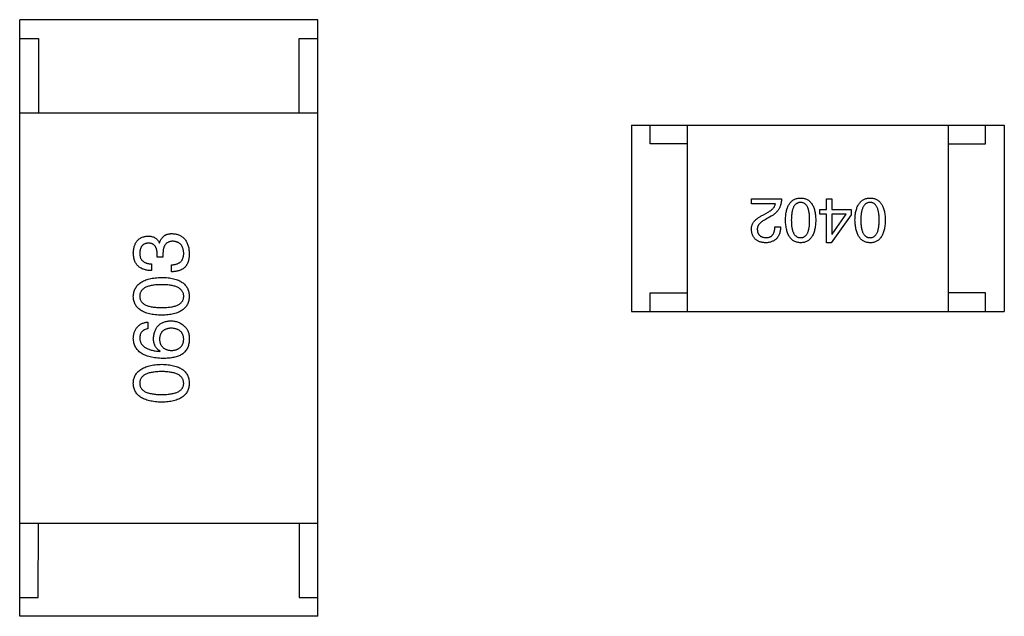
# Model space of a CAD drawing. Header units: millimetres. Extents: x 453.6 to 545.9, y 214.7 to 294.3.
# Tile 50 of 58: x 500.4 to 503.1, y 272.5 to 274.1. Entities that reach past the tile are written whole.
import ezdxf

# ---------------------------------------------------------------- set-up
doc = ezdxf.new("R2010")
doc.units = ezdxf.units.MM
doc.header["$LTSCALE"] = 30.734
doc.layers.get('0').update_dxf_attribs({"linetype": 'CONTINUOUS'})

msp = doc.modelspace()

# ---------------------------------------------------------------- linework, layer by layer
at = {"linetype": 'Continuous'}
for p, q in [((500.4442, 272.461), (500.4445, 274.061)), ((501.2445, 274.0609), (500.4445, 274.061)), ((501.2442, 272.4609), (501.2445, 274.0609)), ((500.4445, 274.011), (500.4945, 274.011)), ((500.4945, 274.011), (500.4945, 273.811)), ((501.1945, 273.8109), (501.1945, 274.0109)), ((501.1945, 274.0109), (501.2445, 274.0109)), ((500.4445, 273.811), (501.2445, 273.8109)), ((502.0865, 273.7785), (502.0865, 273.2785)), ((502.0865, 273.7785), (503.0865, 273.7783)), ((502.1365, 273.7284), (502.1365, 273.7784)), ((502.2365, 273.2784), (502.2365, 273.7784)), ((502.9365, 273.2783), (502.9365, 273.7783)), ((503.0365, 273.7283), (503.0365, 273.7783)), ((503.0865, 273.7783), (503.0865, 273.2783)), ((502.2365, 273.7284), (502.1365, 273.7284)), ((502.9365, 273.7283), (503.0365, 273.7283)), ((502.408, 273.567), (502.408, 273.5808)), ((502.408, 273.5808), (502.4887, 273.5807)), ((502.4723, 273.567), (502.408, 273.567)), ((502.6096, 273.5519), (502.6096, 273.5807)), ((502.6096, 273.5807), (502.624, 273.5807)), ((502.624, 273.5807), (502.624, 273.5519)), ((502.4401, 273.5375), (502.4526, 273.5447)), ((502.4611, 273.5342), (502.4454, 273.525)), ((502.5919, 273.5394), (502.5919, 273.5519)), ((502.5919, 273.5519), (502.6096, 273.5519)), ((502.6096, 273.5394), (502.5919, 273.5394)), ((502.6096, 273.4627), (502.6096, 273.5394)), ((502.6758, 273.5374), (502.622, 273.4627)), ((502.624, 273.5519), (502.6758, 273.5519)), ((502.624, 273.5394), (502.624, 273.4856)), ((502.6621, 273.5394), (502.624, 273.5394)), ((502.6247, 273.4856), (502.6621, 273.5394)), ((502.6758, 273.5519), (502.6758, 273.5374)), ((502.4709, 273.5053), (502.486, 273.5053)), ((502.624, 273.4856), (502.6247, 273.4856)), ((500.8189, 273.4628), (500.8197, 273.4628)), ((502.622, 273.4627), (502.6096, 273.4627)), ((500.8132, 273.4243), (500.8132, 273.4341)), ((500.8287, 273.4333), (500.8287, 273.4243)), ((500.7976, 273.4062), (500.7976, 273.3882)), ((500.8287, 273.4243), (500.8132, 273.4243)), ((500.8517, 273.3849), (500.8517, 273.4038)), ((502.1365, 273.2784), (502.1365, 273.3284)), ((502.1365, 273.3284), (502.2365, 273.3284)), ((503.0365, 273.3283), (502.9365, 273.3283)), ((503.0365, 273.2783), (503.0365, 273.3283)), ((502.0865, 273.2785), (503.0865, 273.2783)), ((500.7885, 273.2501), (500.7885, 273.2321)), ((500.8205, 273.1714), (500.8213, 273.1723)), ((500.4443, 272.711), (501.2443, 272.7109)), ((500.4942, 272.511), (500.4943, 272.711)), ((501.1943, 272.7109), (501.1942, 272.5109)), ((500.4442, 272.511), (500.4942, 272.511)), ((501.1942, 272.5109), (501.2442, 272.5109)), ((501.2442, 272.4609), (500.4442, 272.461))]:
    msp.add_line(p, q, dxfattribs=at)
for points, knots in [([(502.4526, 273.5447), (502.454, 273.5455), (502.4567, 273.5471), (502.4604, 273.5496), (502.4636, 273.5523), (502.4664, 273.5551), (502.4686, 273.5579), (502.4703, 273.5608), (502.4716, 273.5638), (502.4721, 273.5659), (502.4723, 273.567)], [0, 0, 0, 0, 0.158292, 0.304606, 0.440272, 0.565336, 0.681745, 0.791834, 0.896966, 1, 1, 1, 1]), ([(502.4887, 273.5807), (502.4886, 273.5794), (502.4885, 273.5768), (502.4881, 273.573), (502.4875, 273.5693), (502.4867, 273.5658), (502.4857, 273.5624), (502.4845, 273.5591), (502.4831, 273.556), (502.4815, 273.553), (502.4797, 273.5502), (502.4776, 273.5475), (502.4754, 273.5449), (502.4729, 273.5425), (502.4703, 273.5402), (502.4674, 273.538), (502.4644, 273.536), (502.4622, 273.5348), (502.4611, 273.5342)], [0, 0, 0, 0, 0.069512, 0.136307, 0.201431, 0.265186, 0.327322, 0.388242, 0.448098, 0.507757, 0.566952, 0.626243, 0.686026, 0.745963, 0.807549, 0.869906, 0.934172, 1, 1, 1, 1]), ([(502.4993, 273.5237), (502.4994, 273.526), (502.4995, 273.5306), (502.5001, 273.5373), (502.501, 273.5434), (502.5022, 273.5492), (502.5037, 273.5544), (502.5055, 273.5593), (502.5076, 273.5637), (502.51, 273.5676), (502.5127, 273.5711), (502.5157, 273.5742), (502.519, 273.5767), (502.5226, 273.5789), (502.5266, 273.5805), (502.5308, 273.5817), (502.5353, 273.5825), (502.5384, 273.5826), (502.54, 273.5827)], [0, 0, 0, 0, 0.08769, 0.170218, 0.24749, 0.319818, 0.387758, 0.451391, 0.511445, 0.568185, 0.622681, 0.67526, 0.726746, 0.778428, 0.830764, 0.884397, 0.940866, 1, 1, 1, 1]), ([(502.54, 273.5709), (502.5389, 273.5708), (502.537, 273.5707), (502.5341, 273.5701), (502.5315, 273.5691), (502.529, 273.5677), (502.5267, 273.566), (502.5247, 273.564), (502.5228, 273.5615), (502.5212, 273.5587), (502.5197, 273.5556), (502.5185, 273.5521), (502.5174, 273.5482), (502.5165, 273.544), (502.5159, 273.5394), (502.5154, 273.5345), (502.5151, 273.5292), (502.515, 273.5256), (502.515, 273.5237)], [0, 0, 0, 0, 0.050879, 0.099377, 0.146973, 0.193618, 0.240619, 0.289461, 0.34047, 0.395283, 0.453059, 0.515633, 0.582666, 0.655287, 0.732971, 0.815933, 0.905166, 1, 1, 1, 1]), ([(502.54, 273.5827), (502.5415, 273.5826), (502.5447, 273.5825), (502.5492, 273.5817), (502.5534, 273.5805), (502.5573, 273.5789), (502.5609, 273.5767), (502.5642, 273.5741), (502.5672, 273.5711), (502.5699, 273.5676), (502.5723, 273.5637), (502.5744, 273.5593), (502.5762, 273.5544), (502.5777, 273.5491), (502.5789, 273.5434), (502.5797, 273.5372), (502.5804, 273.5306), (502.5805, 273.526), (502.5806, 273.5237)], [0, 0, 0, 0, 0.059135, 0.115606, 0.169241, 0.221578, 0.273261, 0.324749, 0.377329, 0.431642, 0.488541, 0.548597, 0.612232, 0.680174, 0.752504, 0.829777, 0.912307, 1, 1, 1, 1]), ([(502.5642, 273.5237), (502.5642, 273.5256), (502.5642, 273.5293), (502.5639, 273.5346), (502.5634, 273.5396), (502.5628, 273.5442), (502.5619, 273.5485), (502.5609, 273.5524), (502.5597, 273.5559), (502.5582, 273.559), (502.5566, 273.5618), (502.5548, 273.5643), (502.5528, 273.5663), (502.5506, 273.568), (502.5482, 273.5693), (502.5456, 273.5702), (502.5428, 273.5708), (502.5409, 273.5709), (502.54, 273.5709)], [0, 0, 0, 0, 0.096457, 0.187288, 0.27178, 0.350132, 0.423455, 0.491343, 0.554037, 0.612253, 0.666313, 0.717038, 0.764921, 0.811214, 0.856775, 0.902988, 0.950234, 1, 1, 1, 1]), ([(502.6858, 273.5237), (502.6859, 273.526), (502.6861, 273.5306), (502.6867, 273.5372), (502.6875, 273.5434), (502.6888, 273.5491), (502.6903, 273.5544), (502.692, 273.5592), (502.6941, 273.5636), (502.6965, 273.5676), (502.6992, 273.5711), (502.7022, 273.5741), (502.7055, 273.5767), (502.7092, 273.5788), (502.7131, 273.5805), (502.7173, 273.5817), (502.7218, 273.5825), (502.7249, 273.5826), (502.7265, 273.5827)], [0, 0, 0, 0, 0.08769, 0.170218, 0.24749, 0.319818, 0.387758, 0.451391, 0.511445, 0.568185, 0.622681, 0.67526, 0.726746, 0.778428, 0.830764, 0.884397, 0.940866, 1, 1, 1, 1]), ([(502.7265, 273.5709), (502.7255, 273.5708), (502.7235, 273.5707), (502.7206, 273.5701), (502.718, 273.5691), (502.7155, 273.5677), (502.7133, 273.566), (502.7112, 273.5639), (502.7094, 273.5615), (502.7077, 273.5587), (502.7062, 273.5555), (502.705, 273.552), (502.7039, 273.5482), (502.703, 273.544), (502.7024, 273.5394), (502.7019, 273.5345), (502.7016, 273.5292), (502.7016, 273.5255), (502.7015, 273.5237)], [0, 0, 0, 0, 0.050879, 0.099377, 0.146973, 0.193618, 0.240619, 0.289461, 0.34047, 0.395283, 0.453059, 0.515633, 0.582666, 0.655287, 0.732971, 0.815933, 0.905166, 1, 1, 1, 1]), ([(502.7265, 273.5827), (502.7281, 273.5826), (502.7312, 273.5824), (502.7357, 273.5817), (502.7399, 273.5805), (502.7438, 273.5788), (502.7474, 273.5767), (502.7507, 273.5741), (502.7537, 273.5711), (502.7564, 273.5676), (502.7588, 273.5636), (502.7609, 273.5592), (502.7627, 273.5544), (502.7642, 273.5491), (502.7654, 273.5434), (502.7663, 273.5372), (502.7669, 273.5306), (502.767, 273.526), (502.7671, 273.5236)], [0, 0, 0, 0, 0.059135, 0.115606, 0.169241, 0.221578, 0.273261, 0.324749, 0.377329, 0.431642, 0.488541, 0.548597, 0.612232, 0.680174, 0.752504, 0.829777, 0.912307, 1, 1, 1, 1]), ([(502.7507, 273.5236), (502.7507, 273.5255), (502.7507, 273.5292), (502.7504, 273.5346), (502.7499, 273.5396), (502.7493, 273.5442), (502.7484, 273.5484), (502.7474, 273.5523), (502.7462, 273.5559), (502.7447, 273.559), (502.7431, 273.5618), (502.7414, 273.5642), (502.7393, 273.5663), (502.7371, 273.5679), (502.7348, 273.5693), (502.7322, 273.5702), (502.7294, 273.5707), (502.7275, 273.5708), (502.7265, 273.5709)], [0, 0, 0, 0, 0.096457, 0.187288, 0.27178, 0.350132, 0.423455, 0.491343, 0.554037, 0.612253, 0.666313, 0.717038, 0.764921, 0.811214, 0.856775, 0.902988, 0.950234, 1, 1, 1, 1]), ([(502.408, 273.4981), (502.408, 273.4991), (502.4079, 273.5011), (502.4082, 273.504), (502.4087, 273.5069), (502.4094, 273.5097), (502.4105, 273.5124), (502.4119, 273.5151), (502.4135, 273.5177), (502.4154, 273.5201), (502.4175, 273.5226), (502.4199, 273.5249), (502.4226, 273.5272), (502.4256, 273.5294), (502.4288, 273.5316), (502.4323, 273.5336), (502.4361, 273.5356), (502.4388, 273.5368), (502.4401, 273.5375)], [0, 0, 0, 0, 0.055083, 0.109453, 0.162685, 0.21614, 0.26961, 0.324284, 0.380202, 0.437433, 0.497084, 0.559152, 0.624288, 0.692446, 0.763862, 0.838743, 0.917269, 1, 1, 1, 1]), ([(502.4454, 273.525), (502.4444, 273.5245), (502.4426, 273.5236), (502.44, 273.5221), (502.4376, 273.5205), (502.4354, 273.5189), (502.4334, 273.5173), (502.4316, 273.5157), (502.4299, 273.514), (502.4285, 273.5123), (502.4272, 273.5105), (502.4261, 273.5088), (502.4253, 273.5069), (502.4245, 273.5051), (502.4241, 273.5032), (502.4237, 273.5013), (502.4236, 273.4994), (502.4237, 273.4981), (502.4237, 273.4975)], [0, 0, 0, 0, 0.084365, 0.165386, 0.24176, 0.314729, 0.38433, 0.449952, 0.513164, 0.5734, 0.630824, 0.68644, 0.740136, 0.792605, 0.844515, 0.896112, 0.947763, 1, 1, 1, 1]), ([(502.486, 273.5053), (502.486, 273.5037), (502.4858, 273.5004), (502.4853, 273.4957), (502.4845, 273.4913), (502.4833, 273.4872), (502.4819, 273.4834), (502.4801, 273.48), (502.478, 273.4768), (502.4756, 273.474), (502.4729, 273.4714), (502.4698, 273.4692), (502.4665, 273.4674), (502.4629, 273.4658), (502.4589, 273.4645), (502.4547, 273.4636), (502.4501, 273.4629), (502.447, 273.4628), (502.4454, 273.4627)], [0, 0, 0, 0, 0.074935, 0.145873, 0.212498, 0.27598, 0.33603, 0.394042, 0.450372, 0.505546, 0.560812, 0.616481, 0.673265, 0.732328, 0.7938, 0.858943, 0.92718, 1, 1, 1, 1]), ([(502.4473, 273.4765), (502.4483, 273.4765), (502.4501, 273.4766), (502.4527, 273.4769), (502.4551, 273.4775), (502.4574, 273.4782), (502.4595, 273.4793), (502.4614, 273.4805), (502.4632, 273.482), (502.4647, 273.4837), (502.4662, 273.4856), (502.4674, 273.4878), (502.4684, 273.4902), (502.4693, 273.4928), (502.47, 273.4956), (502.4705, 273.4986), (502.4708, 273.5019), (502.4709, 273.5042), (502.4709, 273.5053)], [0, 0, 0, 0, 0.065945, 0.127767, 0.186553, 0.242898, 0.297728, 0.351599, 0.404854, 0.459191, 0.515338, 0.573322, 0.634405, 0.698538, 0.767039, 0.84022, 0.917406, 1, 1, 1, 1]), ([(502.5399, 273.4627), (502.5384, 273.4628), (502.5353, 273.463), (502.5309, 273.4638), (502.5267, 273.4652), (502.5229, 273.4669), (502.5193, 273.4691), (502.516, 273.4718), (502.513, 273.475), (502.5103, 273.4786), (502.5079, 273.4827), (502.5058, 273.4872), (502.504, 273.4922), (502.5025, 273.4976), (502.5012, 273.5035), (502.5003, 273.5098), (502.4996, 273.5166), (502.4994, 273.5213), (502.4993, 273.5237)], [0, 0, 0, 0, 0.057415, 0.112361, 0.16496, 0.216437, 0.267441, 0.318839, 0.371478, 0.426325, 0.483626, 0.544235, 0.608673, 0.677374, 0.750405, 0.828394, 0.911525, 1, 1, 1, 1]), ([(502.515, 273.5237), (502.515, 273.5218), (502.5151, 273.5181), (502.5154, 273.5127), (502.5158, 273.5077), (502.5165, 273.5031), (502.5174, 273.4989), (502.5184, 273.495), (502.5197, 273.4915), (502.5211, 273.4883), (502.5228, 273.4855), (502.5247, 273.4831), (502.5267, 273.4811), (502.529, 273.4794), (502.5314, 273.4781), (502.5341, 273.4771), (502.537, 273.4766), (502.5389, 273.4765), (502.5399, 273.4765)], [0, 0, 0, 0, 0.095719, 0.185854, 0.269738, 0.347952, 0.420315, 0.487894, 0.550245, 0.608186, 0.662454, 0.713283, 0.761375, 0.808209, 0.854301, 0.901312, 0.949396, 1, 1, 1, 1]), ([(502.5399, 273.4765), (502.5409, 273.4765), (502.5428, 273.4766), (502.5456, 273.4771), (502.5482, 273.478), (502.5506, 273.4794), (502.5528, 273.4811), (502.5548, 273.4831), (502.5566, 273.4855), (502.5582, 273.4883), (502.5596, 273.4915), (502.5609, 273.495), (502.5619, 273.4989), (502.5628, 273.5031), (502.5634, 273.5077), (502.5639, 273.5127), (502.5642, 273.5181), (502.5642, 273.5218), (502.5642, 273.5237)], [0, 0, 0, 0, 0.049764, 0.097007, 0.143217, 0.188577, 0.235116, 0.282997, 0.333719, 0.387776, 0.445989, 0.508679, 0.576563, 0.649481, 0.728235, 0.812722, 0.903548, 1, 1, 1, 1]), ([(502.5806, 273.5237), (502.5805, 273.5212), (502.5804, 273.5165), (502.5797, 273.5097), (502.5789, 273.5033), (502.5776, 273.4974), (502.5762, 273.4919), (502.5744, 273.4869), (502.5723, 273.4824), (502.5699, 273.4783), (502.5672, 273.4747), (502.5642, 273.4715), (502.5609, 273.4689), (502.5573, 273.4667), (502.5533, 273.465), (502.5491, 273.4637), (502.5446, 273.4629), (502.5415, 273.4628), (502.5399, 273.4627)], [0, 0, 0, 0, 0.088823, 0.172287, 0.250296, 0.323438, 0.392244, 0.456221, 0.516635, 0.573871, 0.628, 0.680335, 0.731489, 0.782557, 0.834044, 0.886738, 0.942089, 1, 1, 1, 1]), ([(502.7265, 273.4627), (502.7249, 273.4628), (502.7218, 273.4629), (502.7174, 273.4638), (502.7132, 273.4651), (502.7094, 273.4669), (502.7058, 273.4691), (502.7025, 273.4718), (502.6995, 273.475), (502.6968, 273.4786), (502.6944, 273.4827), (502.6923, 273.4872), (502.6905, 273.4921), (502.689, 273.4976), (502.6878, 273.5035), (502.6868, 273.5098), (502.6861, 273.5166), (502.6859, 273.5212), (502.6858, 273.5237)], [0, 0, 0, 0, 0.057415, 0.112361, 0.16496, 0.216437, 0.267441, 0.318839, 0.371478, 0.426325, 0.483626, 0.544235, 0.608673, 0.677374, 0.750405, 0.828394, 0.911525, 1, 1, 1, 1]), ([(502.7015, 273.5237), (502.7016, 273.5218), (502.7016, 273.5181), (502.7019, 273.5127), (502.7024, 273.5077), (502.703, 273.5031), (502.7039, 273.4988), (502.705, 273.495), (502.7062, 273.4914), (502.7077, 273.4883), (502.7094, 273.4855), (502.7112, 273.4831), (502.7133, 273.481), (502.7155, 273.4793), (502.718, 273.478), (502.7206, 273.4771), (502.7235, 273.4766), (502.7254, 273.4765), (502.7265, 273.4764)], [0, 0, 0, 0, 0.095719, 0.185854, 0.269738, 0.347952, 0.420315, 0.487894, 0.550245, 0.608186, 0.662454, 0.713283, 0.761375, 0.808209, 0.854301, 0.901312, 0.949396, 1, 1, 1, 1]), ([(502.7265, 273.4764), (502.7274, 273.4765), (502.7294, 273.4766), (502.7321, 273.4771), (502.7347, 273.478), (502.7371, 273.4793), (502.7393, 273.481), (502.7413, 273.4831), (502.7431, 273.4855), (502.7447, 273.4883), (502.7462, 273.4914), (502.7474, 273.4949), (502.7484, 273.4988), (502.7493, 273.5031), (502.7499, 273.5077), (502.7504, 273.5127), (502.7507, 273.518), (502.7507, 273.5217), (502.7507, 273.5236)], [0, 0, 0, 0, 0.049764, 0.097007, 0.143217, 0.188577, 0.235116, 0.282997, 0.333719, 0.387776, 0.445989, 0.508679, 0.576563, 0.649481, 0.728235, 0.812722, 0.903548, 1, 1, 1, 1]), ([(502.7671, 273.5236), (502.767, 273.5212), (502.7669, 273.5165), (502.7663, 273.5096), (502.7654, 273.5032), (502.7642, 273.4973), (502.7627, 273.4919), (502.7609, 273.4869), (502.7588, 273.4823), (502.7564, 273.4783), (502.7537, 273.4746), (502.7507, 273.4715), (502.7474, 273.4688), (502.7438, 273.4666), (502.7399, 273.4649), (502.7357, 273.4636), (502.7312, 273.4629), (502.728, 273.4627), (502.7265, 273.4627)], [0, 0, 0, 0, 0.088823, 0.172287, 0.250296, 0.323438, 0.392244, 0.456221, 0.516635, 0.573871, 0.628, 0.680335, 0.731489, 0.782557, 0.834044, 0.886738, 0.942089, 1, 1, 1, 1]), ([(500.7492, 273.4357), (500.7493, 273.4375), (500.7495, 273.4408), (500.7502, 273.4457), (500.751, 273.4502), (500.7522, 273.4545), (500.7536, 273.4584), (500.7553, 273.462), (500.7573, 273.4654), (500.7596, 273.4683), (500.7622, 273.471), (500.765, 273.4734), (500.7681, 273.4754), (500.7715, 273.4772), (500.7752, 273.4786), (500.7791, 273.4796), (500.7834, 273.4804), (500.7863, 273.4807), (500.7878, 273.4808)], [0, 0, 0, 0, 0.077845, 0.151584, 0.221397, 0.287366, 0.350104, 0.410398, 0.467998, 0.524388, 0.579979, 0.635152, 0.690917, 0.747936, 0.806661, 0.867861, 0.932479, 1, 1, 1, 1]), ([(500.7878, 273.4808), (500.7896, 273.4808), (500.7931, 273.4807), (500.7982, 273.4798), (500.8029, 273.4784), (500.8071, 273.4764), (500.8108, 273.4739), (500.814, 273.4707), (500.8168, 273.467), (500.8182, 273.4642), (500.8189, 273.4628)], [0, 0, 0, 0, 0.143686, 0.277942, 0.40333, 0.521785, 0.638573, 0.755208, 0.874773, 1, 1, 1, 1]), ([(500.8197, 273.4628), (500.82, 273.4638), (500.8207, 273.4657), (500.8218, 273.4685), (500.8231, 273.4711), (500.8245, 273.4735), (500.8262, 273.4757), (500.8279, 273.4778), (500.8298, 273.4796), (500.8318, 273.4813), (500.834, 273.4827), (500.8363, 273.484), (500.8388, 273.485), (500.8414, 273.4858), (500.8442, 273.4866), (500.8471, 273.487), (500.8502, 273.4873), (500.8523, 273.4874), (500.8533, 273.4874)], [0, 0, 0, 0, 0.069445, 0.136039, 0.200011, 0.261745, 0.322328, 0.381403, 0.438864, 0.496655, 0.554398, 0.612391, 0.672266, 0.733005, 0.79604, 0.861293, 0.928785, 1, 1, 1, 1]), ([(500.8533, 273.4874), (500.8551, 273.4872), (500.8586, 273.487), (500.8637, 273.4861), (500.8684, 273.4848), (500.8728, 273.4832), (500.8768, 273.4812), (500.8806, 273.4788), (500.884, 273.476), (500.887, 273.4729), (500.8897, 273.4693), (500.8921, 273.4654), (500.8942, 273.4611), (500.8958, 273.4564), (500.8972, 273.4514), (500.8983, 273.4459), (500.8989, 273.4401), (500.8991, 273.4361), (500.8992, 273.4341)], [0, 0, 0, 0, 0.068236, 0.132937, 0.194125, 0.253174, 0.310181, 0.365986, 0.421096, 0.476216, 0.532352, 0.590232, 0.649824, 0.71274, 0.778406, 0.848058, 0.921922, 1, 1, 1, 1]), ([(502.4454, 273.4627), (502.4439, 273.4628), (502.4411, 273.463), (502.4371, 273.4636), (502.4333, 273.4645), (502.4298, 273.4656), (502.4265, 273.4669), (502.4235, 273.4686), (502.4208, 273.4704), (502.4183, 273.4725), (502.416, 273.4749), (502.4141, 273.4774), (502.4124, 273.4803), (502.411, 273.4834), (502.4098, 273.4867), (502.4089, 273.4903), (502.4083, 273.4941), (502.4081, 273.4968), (502.408, 273.4981)], [0, 0, 0, 0, 0.074847, 0.14558, 0.212628, 0.276599, 0.337792, 0.396608, 0.453638, 0.509854, 0.565589, 0.621545, 0.678777, 0.737222, 0.798388, 0.862259, 0.929312, 1, 1, 1, 1]), ([(502.4237, 273.4975), (502.4238, 273.4967), (502.4239, 273.495), (502.4243, 273.4927), (502.4249, 273.4906), (502.4256, 273.4885), (502.4266, 273.4867), (502.4276, 273.485), (502.4289, 273.4834), (502.4302, 273.482), (502.4318, 273.4808), (502.4336, 273.4797), (502.4355, 273.4788), (502.4375, 273.478), (502.4397, 273.4774), (502.4421, 273.4769), (502.4447, 273.4766), (502.4464, 273.4765), (502.4473, 273.4765)], [0, 0, 0, 0, 0.069456, 0.136175, 0.198596, 0.258993, 0.316838, 0.37342, 0.428889, 0.48454, 0.540119, 0.597644, 0.65702, 0.718534, 0.783117, 0.851564, 0.923888, 1, 1, 1, 1]), ([(500.7894, 273.462), (500.7885, 273.4619), (500.7868, 273.4617), (500.7842, 273.4612), (500.7819, 273.4606), (500.7797, 273.4597), (500.7776, 273.4587), (500.7758, 273.4574), (500.7741, 273.456), (500.7726, 273.4544), (500.7712, 273.4526), (500.77, 273.4506), (500.769, 273.4485), (500.7681, 273.4461), (500.7675, 273.4436), (500.767, 273.4409), (500.7666, 273.438), (500.7665, 273.436), (500.7664, 273.4349)], [0, 0, 0, 0, 0.067655, 0.132224, 0.194132, 0.253145, 0.309858, 0.366002, 0.421361, 0.47702, 0.532632, 0.590536, 0.65067, 0.713258, 0.779588, 0.848803, 0.921949, 1, 1, 1, 1]), ([(500.8132, 273.4341), (500.8131, 273.4352), (500.813, 273.4373), (500.8127, 273.4404), (500.8121, 273.4433), (500.8114, 273.446), (500.8106, 273.4484), (500.8095, 273.4507), (500.8083, 273.4527), (500.8069, 273.4546), (500.8053, 273.4563), (500.8035, 273.4577), (500.8016, 273.459), (500.7995, 273.46), (500.7972, 273.4608), (500.7948, 273.4614), (500.7921, 273.4618), (500.7903, 273.4619), (500.7894, 273.462)], [0, 0, 0, 0, 0.079415, 0.154091, 0.22508, 0.29186, 0.355026, 0.415127, 0.472418, 0.528511, 0.583551, 0.638361, 0.693547, 0.750023, 0.807857, 0.868401, 0.932259, 1, 1, 1, 1]), ([(500.8558, 273.4669), (500.8547, 273.4669), (500.8526, 273.4668), (500.8495, 273.4664), (500.8466, 273.4657), (500.844, 273.4648), (500.8415, 273.4637), (500.8393, 273.4622), (500.8373, 273.4605), (500.8355, 273.4585), (500.8339, 273.4562), (500.8325, 273.4537), (500.8313, 273.451), (500.8304, 273.4479), (500.8296, 273.4446), (500.8291, 273.4411), (500.8288, 273.4373), (500.8287, 273.4346), (500.8287, 273.4333)], [0, 0, 0, 0, 0.066518, 0.129194, 0.188613, 0.245254, 0.300032, 0.353805, 0.407079, 0.461108, 0.516272, 0.574141, 0.634837, 0.699275, 0.767504, 0.840272, 0.917505, 1, 1, 1, 1]), ([(500.8845, 273.4349), (500.8844, 273.4361), (500.8842, 273.4385), (500.8837, 273.442), (500.883, 273.4452), (500.8821, 273.4482), (500.8811, 273.451), (500.8797, 273.4536), (500.8782, 273.456), (500.8765, 273.4581), (500.8746, 273.46), (500.8725, 273.4617), (500.8702, 273.4631), (500.8677, 273.4643), (500.865, 273.4653), (500.8621, 273.4661), (500.859, 273.4666), (500.8569, 273.4668), (500.8558, 273.4669)], [0, 0, 0, 0, 0.076694, 0.149502, 0.218019, 0.283183, 0.345589, 0.405199, 0.462852, 0.519478, 0.575313, 0.630559, 0.687006, 0.744638, 0.804006, 0.866059, 0.931486, 1, 1, 1, 1]), ([(500.7976, 273.3882), (500.7957, 273.3883), (500.7919, 273.3884), (500.7865, 273.389), (500.7815, 273.39), (500.7768, 273.3914), (500.7725, 273.3931), (500.7685, 273.3952), (500.7649, 273.3976), (500.7617, 273.4004), (500.7588, 273.4036), (500.7563, 273.4071), (500.7542, 273.411), (500.7525, 273.4153), (500.7511, 273.4199), (500.7501, 273.4249), (500.7494, 273.4302), (500.7493, 273.4339), (500.7492, 273.4357)], [0, 0, 0, 0, 0.074804, 0.144899, 0.211458, 0.274554, 0.334363, 0.392059, 0.448123, 0.503024, 0.558154, 0.613471, 0.670844, 0.729926, 0.792003, 0.857405, 0.926768, 1, 1, 1, 1]), ([(500.7664, 273.4349), (500.7665, 273.4338), (500.7665, 273.4316), (500.7669, 273.4284), (500.7675, 273.4255), (500.7683, 273.4227), (500.7694, 273.4201), (500.7708, 273.4178), (500.7723, 273.4157), (500.7742, 273.4138), (500.7763, 273.4121), (500.7786, 273.4106), (500.7812, 273.4093), (500.784, 273.4083), (500.787, 273.4074), (500.7904, 273.4068), (500.7939, 273.4064), (500.7963, 273.4063), (500.7976, 273.4062)], [0, 0, 0, 0, 0.069877, 0.136363, 0.198671, 0.257968, 0.315462, 0.370709, 0.425568, 0.479847, 0.535753, 0.592303, 0.651386, 0.713311, 0.778642, 0.84836, 0.921866, 1, 1, 1, 1]), ([(500.8517, 273.4038), (500.853, 273.4038), (500.8556, 273.4039), (500.8593, 273.4044), (500.8628, 273.405), (500.866, 273.4059), (500.869, 273.4071), (500.8717, 273.4085), (500.8741, 273.4101), (500.8763, 273.4119), (500.8782, 273.414), (500.8799, 273.4163), (500.8813, 273.4188), (500.8825, 273.4216), (500.8834, 273.4246), (500.884, 273.4278), (500.8844, 273.4313), (500.8845, 273.4337), (500.8845, 273.4349)], [0, 0, 0, 0, 0.07723, 0.149593, 0.217944, 0.282232, 0.34411, 0.402297, 0.458791, 0.513966, 0.568538, 0.623291, 0.679957, 0.737243, 0.798142, 0.86118, 0.928728, 1, 1, 1, 1]), ([(500.8992, 273.4341), (500.8992, 273.4327), (500.8992, 273.43), (500.899, 273.426), (500.8986, 273.4223), (500.898, 273.4188), (500.8974, 273.4155), (500.8965, 273.4125), (500.8955, 273.4096), (500.8947, 273.4079), (500.8943, 273.407)], [0, 0, 0, 0, 0.15115, 0.29371, 0.429149, 0.55661, 0.677302, 0.791017, 0.898045, 1, 1, 1, 1]), ([(500.8943, 273.407), (500.8939, 273.4062), (500.8931, 273.4044), (500.8915, 273.402), (500.8899, 273.3997), (500.888, 273.3976), (500.8859, 273.3957), (500.8837, 273.3939), (500.8813, 273.3923), (500.8787, 273.3908), (500.876, 273.3895), (500.873, 273.3883), (500.8699, 273.3874), (500.8666, 273.3866), (500.8631, 273.3859), (500.8595, 273.3854), (500.8556, 273.3851), (500.853, 273.385), (500.8517, 273.3849)], [0, 0, 0, 0, 0.056906, 0.113264, 0.168825, 0.223843, 0.279195, 0.335267, 0.392098, 0.450414, 0.51054, 0.572219, 0.636652, 0.703156, 0.773102, 0.845505, 0.921063, 1, 1, 1, 1]), ([(500.7492, 273.3192), (500.7493, 273.3211), (500.7496, 273.325), (500.7506, 273.3305), (500.7523, 273.3357), (500.7545, 273.3405), (500.7573, 273.345), (500.7606, 273.3491), (500.7646, 273.3528), (500.7691, 273.3562), (500.7742, 273.3592), (500.7798, 273.3618), (500.7861, 273.3641), (500.7928, 273.366), (500.8002, 273.3675), (500.8081, 273.3687), (500.8166, 273.3696), (500.8224, 273.3698), (500.8254, 273.37)], [0, 0, 0, 0, 0.057415, 0.112361, 0.16496, 0.216437, 0.267441, 0.318839, 0.371478, 0.426325, 0.483626, 0.544235, 0.608673, 0.677374, 0.750405, 0.828394, 0.911525, 1, 1, 1, 1]), ([(500.8254, 273.3503), (500.8231, 273.3503), (500.8184, 273.3502), (500.8118, 273.3499), (500.8055, 273.3493), (500.7997, 273.3484), (500.7944, 273.3474), (500.7896, 273.346), (500.7852, 273.3445), (500.7812, 273.3427), (500.7778, 273.3405), (500.7747, 273.3383), (500.7722, 273.3357), (500.77, 273.3329), (500.7684, 273.3298), (500.7672, 273.3264), (500.7666, 273.3229), (500.7665, 273.3204), (500.7664, 273.3192)], [0, 0, 0, 0, 0.095719, 0.185854, 0.269738, 0.347952, 0.420315, 0.487894, 0.550245, 0.608186, 0.662454, 0.713283, 0.761375, 0.808209, 0.854301, 0.901312, 0.949396, 1, 1, 1, 1]), ([(500.8254, 273.37), (500.8284, 273.3699), (500.8341, 273.3697), (500.8424, 273.3689), (500.8501, 273.3678), (500.8573, 273.3663), (500.8639, 273.3644), (500.8699, 273.3622), (500.8754, 273.3596), (500.8804, 273.3566), (500.8847, 273.3532), (500.8885, 273.3495), (500.8918, 273.3453), (500.8944, 273.3408), (500.8965, 273.3359), (500.898, 273.3306), (500.8989, 273.325), (500.8991, 273.3211), (500.8992, 273.3191)], [0, 0, 0, 0, 0.08769, 0.170218, 0.24749, 0.319818, 0.387758, 0.451391, 0.511445, 0.568185, 0.622681, 0.67526, 0.726746, 0.778428, 0.830764, 0.884397, 0.940866, 1, 1, 1, 1]), ([(500.8845, 273.3191), (500.8844, 273.3204), (500.8842, 273.3229), (500.8835, 273.3264), (500.8822, 273.3298), (500.8805, 273.3328), (500.8784, 273.3357), (500.8758, 273.3382), (500.8727, 273.3405), (500.8692, 273.3426), (500.8653, 273.3445), (500.8609, 273.346), (500.8561, 273.3474), (500.8508, 273.3484), (500.8451, 273.3493), (500.839, 273.3499), (500.8323, 273.3502), (500.8278, 273.3503), (500.8254, 273.3503)], [0, 0, 0, 0, 0.050879, 0.099377, 0.146973, 0.193618, 0.240619, 0.289461, 0.34047, 0.395283, 0.453059, 0.515633, 0.582666, 0.655287, 0.732971, 0.815933, 0.905166, 1, 1, 1, 1]), ([(500.8254, 273.2683), (500.8224, 273.2684), (500.8165, 273.2686), (500.8079, 273.2694), (500.7999, 273.2705), (500.7925, 273.272), (500.7857, 273.2739), (500.7795, 273.2761), (500.7738, 273.2787), (500.7687, 273.2817), (500.7642, 273.2851), (500.7603, 273.2889), (500.7569, 273.293), (500.7542, 273.2975), (500.752, 273.3024), (500.7504, 273.3077), (500.7495, 273.3133), (500.7493, 273.3172), (500.7492, 273.3192)], [0, 0, 0, 0, 0.088823, 0.172287, 0.250296, 0.323438, 0.392244, 0.456221, 0.516635, 0.573871, 0.628, 0.680335, 0.731489, 0.782557, 0.834044, 0.886738, 0.942089, 1, 1, 1, 1]), ([(500.7664, 273.3192), (500.7665, 273.3179), (500.7666, 273.3155), (500.7672, 273.3121), (500.7684, 273.3088), (500.77, 273.3058), (500.7722, 273.3031), (500.7747, 273.3006), (500.7777, 273.2983), (500.7812, 273.2963), (500.7852, 273.2945), (500.7896, 273.293), (500.7944, 273.2917), (500.7997, 273.2906), (500.8055, 273.2898), (500.8117, 273.2893), (500.8184, 273.2889), (500.8231, 273.2888), (500.8254, 273.2888)], [0, 0, 0, 0, 0.049764, 0.097007, 0.143217, 0.188577, 0.235116, 0.282997, 0.333719, 0.387776, 0.445989, 0.508679, 0.576563, 0.649481, 0.728235, 0.812722, 0.903548, 1, 1, 1, 1]), ([(500.8254, 273.2888), (500.8278, 273.2888), (500.8324, 273.2889), (500.8391, 273.2893), (500.8454, 273.2898), (500.8511, 273.2906), (500.8564, 273.2917), (500.8613, 273.293), (500.8657, 273.2945), (500.8696, 273.2963), (500.8731, 273.2983), (500.8762, 273.3005), (500.8787, 273.3031), (500.8808, 273.3058), (500.8825, 273.3088), (500.8836, 273.312), (500.8843, 273.3155), (500.8844, 273.3179), (500.8845, 273.3191)], [0, 0, 0, 0, 0.096457, 0.187288, 0.27178, 0.350132, 0.423455, 0.491343, 0.554037, 0.612253, 0.666313, 0.717038, 0.764921, 0.811214, 0.856775, 0.902988, 0.950234, 1, 1, 1, 1]), ([(500.8992, 273.3191), (500.8991, 273.3172), (500.8989, 273.3133), (500.898, 273.3076), (500.8965, 273.3024), (500.8944, 273.2975), (500.8917, 273.293), (500.8885, 273.2888), (500.8847, 273.2851), (500.8803, 273.2817), (500.8754, 273.2787), (500.8699, 273.2761), (500.8639, 273.2739), (500.8573, 273.272), (500.8501, 273.2705), (500.8424, 273.2694), (500.8341, 273.2686), (500.8284, 273.2684), (500.8254, 273.2683)], [0, 0, 0, 0, 0.059135, 0.115606, 0.169241, 0.221578, 0.273261, 0.324749, 0.377329, 0.431642, 0.488541, 0.548597, 0.612232, 0.680174, 0.752504, 0.829777, 0.912307, 1, 1, 1, 1]), ([(500.7492, 273.2067), (500.7493, 273.2083), (500.7496, 273.2114), (500.7503, 273.2159), (500.7512, 273.2202), (500.7525, 273.2241), (500.754, 273.2278), (500.7558, 273.2313), (500.7579, 273.2344), (500.7602, 273.2373), (500.7628, 273.2399), (500.7657, 273.2421), (500.7688, 273.2442), (500.7723, 273.246), (500.7759, 273.2474), (500.7799, 273.2486), (500.7841, 273.2496), (500.787, 273.2499), (500.7885, 273.2501)], [0, 0, 0, 0, 0.073784, 0.144317, 0.211047, 0.274818, 0.336501, 0.395724, 0.453465, 0.510016, 0.566585, 0.622844, 0.680328, 0.739335, 0.800408, 0.863904, 0.93053, 1, 1, 1, 1]), ([(500.8033, 273.2067), (500.8035, 273.2085), (500.8038, 273.2121), (500.8047, 273.2172), (500.8058, 273.222), (500.8074, 273.2265), (500.8092, 273.2306), (500.8113, 273.2344), (500.8138, 273.2378), (500.8166, 273.2409), (500.8196, 273.2437), (500.8231, 273.2461), (500.8268, 273.2482), (500.8308, 273.25), (500.8352, 273.2513), (500.8399, 273.2524), (500.8448, 273.2531), (500.8483, 273.2533), (500.85, 273.2534)], [0, 0, 0, 0, 0.074228, 0.144548, 0.211288, 0.274576, 0.335162, 0.393915, 0.450599, 0.506657, 0.562409, 0.618617, 0.676096, 0.735061, 0.79654, 0.860906, 0.928473, 1, 1, 1, 1]), ([(500.85, 273.2534), (500.8518, 273.2533), (500.8552, 273.2532), (500.8603, 273.2526), (500.8652, 273.2514), (500.8699, 273.2498), (500.8745, 273.2477), (500.8788, 273.2452), (500.883, 273.2421), (500.8856, 273.2398), (500.8869, 273.2386)], [0, 0, 0, 0, 0.12904, 0.253809, 0.377066, 0.499122, 0.621469, 0.744665, 0.870607, 1, 1, 1, 1]), ([(500.7885, 273.2321), (500.7868, 273.2317), (500.7835, 273.231), (500.7789, 273.2291), (500.775, 273.2268), (500.7718, 273.2238), (500.7694, 273.2203), (500.7676, 273.2162), (500.7666, 273.2116), (500.7665, 273.2084), (500.7664, 273.2067)], [0, 0, 0, 0, 0.1439, 0.274233, 0.394478, 0.509388, 0.621911, 0.738504, 0.863414, 1, 1, 1, 1]), ([(500.8508, 273.2337), (500.8496, 273.2336), (500.8472, 273.2335), (500.8438, 273.233), (500.8405, 273.2322), (500.8375, 273.2313), (500.8348, 273.2302), (500.8322, 273.2289), (500.8299, 273.2273), (500.8278, 273.2256), (500.826, 273.2236), (500.8244, 273.2215), (500.823, 273.2191), (500.8219, 273.2165), (500.821, 273.2137), (500.8203, 273.2107), (500.8198, 273.2075), (500.8197, 273.2053), (500.8197, 273.2042)], [0, 0, 0, 0, 0.076288, 0.14871, 0.216387, 0.281386, 0.342528, 0.402111, 0.4591, 0.514852, 0.569974, 0.625644, 0.682226, 0.740156, 0.800362, 0.863471, 0.930116, 1, 1, 1, 1]), ([(500.8844, 273.205), (500.8843, 273.2061), (500.8842, 273.2083), (500.8836, 273.2114), (500.8828, 273.2143), (500.8818, 273.217), (500.8805, 273.2195), (500.879, 273.2218), (500.8772, 273.2239), (500.8752, 273.2258), (500.873, 273.2275), (500.8705, 273.229), (500.8678, 273.2303), (500.8649, 273.2314), (500.8617, 273.2323), (500.8583, 273.2329), (500.8547, 273.2335), (500.8521, 273.2336), (500.8508, 273.2337)], [0, 0, 0, 0, 0.066682, 0.130303, 0.190802, 0.248749, 0.30534, 0.361219, 0.415721, 0.471765, 0.528279, 0.586428, 0.64659, 0.710143, 0.776461, 0.846692, 0.921137, 1, 1, 1, 1]), ([(500.8869, 273.2386), (500.888, 273.2377), (500.8901, 273.2358), (500.8927, 273.2323), (500.8949, 273.2284), (500.8966, 273.224), (500.898, 273.2191), (500.8988, 273.2138), (500.8993, 273.2079), (500.8992, 273.2039), (500.8992, 273.2017)], [0, 0, 0, 0, 0.105033, 0.21147, 0.321511, 0.438526, 0.563605, 0.698055, 0.843218, 1, 1, 1, 1]), ([(500.8287, 273.1526), (500.8255, 273.1527), (500.8194, 273.1529), (500.8106, 273.1537), (500.8023, 273.1549), (500.7947, 273.1565), (500.7876, 273.1584), (500.7811, 273.1608), (500.7752, 273.1636), (500.7699, 273.1668), (500.7652, 273.1704), (500.7611, 273.1744), (500.7575, 273.1788), (500.7547, 273.1836), (500.7524, 273.1888), (500.7507, 273.1944), (500.7496, 273.2004), (500.7493, 273.2046), (500.7492, 273.2067)], [0, 0, 0, 0, 0.087517, 0.169686, 0.246944, 0.319347, 0.387088, 0.450961, 0.511075, 0.567974, 0.622351, 0.675039, 0.726853, 0.778688, 0.83093, 0.884738, 0.941043, 1, 1, 1, 1]), ([(500.7664, 273.2067), (500.7665, 273.2054), (500.7667, 273.2028), (500.7676, 273.1992), (500.7687, 273.1957), (500.7704, 273.1925), (500.7723, 273.1894), (500.7747, 273.1867), (500.7776, 273.1841), (500.7807, 273.1818), (500.7843, 273.1797), (500.7884, 273.1778), (500.7927, 273.1762), (500.7975, 273.1748), (500.8027, 273.1736), (500.8083, 273.1726), (500.8143, 273.1719), (500.8184, 273.1716), (500.8205, 273.1714)], [0, 0, 0, 0, 0.054741, 0.107075, 0.158339, 0.208382, 0.258772, 0.310045, 0.362765, 0.417822, 0.475982, 0.537466, 0.602901, 0.673037, 0.747247, 0.826291, 0.910782, 1, 1, 1, 1]), ([(500.8213, 273.1723), (500.8199, 273.1731), (500.8171, 273.1748), (500.8133, 273.178), (500.8102, 273.1816), (500.8076, 273.1858), (500.8057, 273.1904), (500.8043, 273.1954), (500.8034, 273.2009), (500.8033, 273.2047), (500.8033, 273.2067)], [0, 0, 0, 0, 0.122276, 0.239997, 0.35611, 0.473903, 0.59404, 0.720428, 0.855383, 1, 1, 1, 1]), ([(500.8197, 273.2042), (500.8197, 273.2031), (500.8198, 273.2008), (500.8203, 273.1975), (500.821, 273.1944), (500.8219, 273.1916), (500.8231, 273.1889), (500.8245, 273.1865), (500.8262, 273.1843), (500.8281, 273.1823), (500.8302, 273.1804), (500.8325, 273.1789), (500.8351, 273.1775), (500.838, 273.1763), (500.8411, 273.1754), (500.8444, 273.1746), (500.8479, 273.1741), (500.8504, 273.174), (500.8516, 273.1739)], [0, 0, 0, 0, 0.070453, 0.136523, 0.199866, 0.260392, 0.318446, 0.374657, 0.430182, 0.485556, 0.541071, 0.598396, 0.657208, 0.718642, 0.783247, 0.851631, 0.923928, 1, 1, 1, 1]), ([(500.8516, 273.1739), (500.8529, 273.174), (500.8555, 273.1741), (500.8591, 273.1747), (500.8625, 273.1754), (500.8656, 273.1764), (500.8686, 273.1775), (500.8712, 273.179), (500.8737, 273.1806), (500.8758, 273.1825), (500.8778, 273.1845), (500.8795, 273.1868), (500.8809, 273.1893), (500.8821, 273.192), (500.8831, 273.195), (500.8838, 273.1981), (500.8843, 273.2015), (500.8844, 273.2038), (500.8844, 273.205)], [0, 0, 0, 0, 0.076467, 0.148148, 0.216496, 0.280559, 0.342274, 0.401168, 0.458322, 0.514073, 0.569257, 0.62465, 0.68124, 0.739113, 0.799947, 0.862804, 0.929597, 1, 1, 1, 1]), ([(500.8992, 273.2017), (500.8991, 273.1997), (500.8988, 273.1957), (500.8977, 273.1899), (500.8962, 273.1844), (500.894, 273.1794), (500.8912, 273.1747), (500.8879, 273.1705), (500.884, 273.1665), (500.881, 273.1643), (500.8795, 273.1632)], [0, 0, 0, 0, 0.137449, 0.267856, 0.393219, 0.514735, 0.63397, 0.753734, 0.874967, 1, 1, 1, 1]), ([(500.8795, 273.1632), (500.8779, 273.1624), (500.8747, 273.1606), (500.8695, 273.1584), (500.8638, 273.1566), (500.8577, 273.1552), (500.8511, 273.154), (500.844, 273.1532), (500.8365, 273.1526), (500.8313, 273.1526), (500.8287, 273.1526)], [0, 0, 0, 0, 0.101889, 0.209155, 0.322694, 0.442863, 0.569758, 0.70479, 0.848502, 1, 1, 1, 1]), ([(500.7492, 273.086), (500.7493, 273.088), (500.7495, 273.0918), (500.7506, 273.0974), (500.7522, 273.1025), (500.7544, 273.1074), (500.7572, 273.1118), (500.7606, 273.1159), (500.7646, 273.1197), (500.7691, 273.123), (500.7742, 273.126), (500.7798, 273.1287), (500.786, 273.1309), (500.7928, 273.1328), (500.8002, 273.1344), (500.8081, 273.1356), (500.8165, 273.1364), (500.8224, 273.1367), (500.8254, 273.1368)], [0, 0, 0, 0, 0.057415, 0.112361, 0.16496, 0.216437, 0.267441, 0.318839, 0.371478, 0.426325, 0.483626, 0.544235, 0.608673, 0.677374, 0.750405, 0.828394, 0.911525, 1, 1, 1, 1]), ([(500.8254, 273.1368), (500.8284, 273.1367), (500.8341, 273.1365), (500.8424, 273.1358), (500.8501, 273.1347), (500.8572, 273.1331), (500.8639, 273.1313), (500.8699, 273.129), (500.8754, 273.1264), (500.8803, 273.1234), (500.8847, 273.1201), (500.8885, 273.1163), (500.8917, 273.1122), (500.8944, 273.1076), (500.8964, 273.1027), (500.898, 273.0975), (500.8989, 273.0919), (500.8991, 273.088), (500.8992, 273.086)], [0, 0, 0, 0, 0.08769, 0.170218, 0.24749, 0.319818, 0.387758, 0.451391, 0.511445, 0.568185, 0.622681, 0.67526, 0.726746, 0.778428, 0.830764, 0.884397, 0.940866, 1, 1, 1, 1]), ([(500.8254, 273.1172), (500.823, 273.1171), (500.8184, 273.1171), (500.8117, 273.1167), (500.8055, 273.1161), (500.7997, 273.1153), (500.7944, 273.1142), (500.7895, 273.1129), (500.7851, 273.1113), (500.7812, 273.1095), (500.7777, 273.1074), (500.7747, 273.1051), (500.7721, 273.1025), (500.77, 273.0997), (500.7684, 273.0966), (500.7672, 273.0933), (500.7665, 273.0897), (500.7664, 273.0873), (500.7664, 273.086)], [0, 0, 0, 0, 0.095719, 0.185854, 0.269738, 0.347952, 0.420315, 0.487894, 0.550245, 0.608186, 0.662454, 0.713283, 0.761375, 0.808209, 0.854301, 0.901312, 0.949396, 1, 1, 1, 1]), ([(500.8844, 273.086), (500.8843, 273.0873), (500.8842, 273.0897), (500.8834, 273.0933), (500.8822, 273.0966), (500.8805, 273.0997), (500.8784, 273.1025), (500.8757, 273.1051), (500.8727, 273.1074), (500.8692, 273.1095), (500.8653, 273.1113), (500.8609, 273.1129), (500.8561, 273.1142), (500.8508, 273.1153), (500.8451, 273.1161), (500.8389, 273.1167), (500.8323, 273.1171), (500.8278, 273.1171), (500.8254, 273.1172)], [0, 0, 0, 0, 0.050879, 0.099377, 0.146973, 0.193618, 0.240619, 0.289461, 0.34047, 0.395283, 0.453059, 0.515633, 0.582666, 0.655287, 0.732971, 0.815933, 0.905166, 1, 1, 1, 1]), ([(500.8254, 273.0352), (500.8223, 273.0353), (500.8164, 273.0355), (500.8079, 273.0363), (500.7999, 273.0374), (500.7925, 273.0389), (500.7857, 273.0407), (500.7794, 273.043), (500.7737, 273.0456), (500.7687, 273.0486), (500.7641, 273.0519), (500.7602, 273.0557), (500.7569, 273.0598), (500.7541, 273.0644), (500.752, 273.0693), (500.7504, 273.0745), (500.7494, 273.0801), (500.7493, 273.084), (500.7492, 273.086)], [0, 0, 0, 0, 0.088823, 0.172287, 0.250296, 0.323438, 0.392244, 0.456221, 0.516635, 0.573871, 0.628, 0.680335, 0.731489, 0.782557, 0.834044, 0.886738, 0.942089, 1, 1, 1, 1]), ([(500.7664, 273.086), (500.7664, 273.0848), (500.7665, 273.0824), (500.7672, 273.0789), (500.7684, 273.0757), (500.77, 273.0727), (500.7721, 273.0699), (500.7747, 273.0674), (500.7777, 273.0652), (500.7812, 273.0632), (500.7851, 273.0614), (500.7895, 273.0598), (500.7944, 273.0586), (500.7997, 273.0575), (500.8055, 273.0567), (500.8117, 273.0561), (500.8184, 273.0557), (500.823, 273.0557), (500.8254, 273.0557)], [0, 0, 0, 0, 0.049764, 0.097007, 0.143217, 0.188577, 0.235116, 0.282997, 0.333719, 0.387776, 0.445989, 0.508679, 0.576563, 0.649481, 0.728235, 0.812722, 0.903548, 1, 1, 1, 1]), ([(500.8254, 273.0557), (500.8278, 273.0557), (500.8324, 273.0557), (500.8391, 273.0561), (500.8453, 273.0567), (500.8511, 273.0575), (500.8564, 273.0586), (500.8613, 273.0598), (500.8657, 273.0614), (500.8696, 273.0632), (500.8731, 273.0652), (500.8761, 273.0674), (500.8787, 273.0699), (500.8808, 273.0727), (500.8824, 273.0756), (500.8836, 273.0789), (500.8843, 273.0824), (500.8844, 273.0848), (500.8844, 273.086)], [0, 0, 0, 0, 0.096457, 0.187288, 0.27178, 0.350132, 0.423455, 0.491343, 0.554037, 0.612253, 0.666313, 0.717038, 0.764921, 0.811214, 0.856775, 0.902988, 0.950234, 1, 1, 1, 1]), ([(500.8992, 273.086), (500.8991, 273.084), (500.8989, 273.0801), (500.898, 273.0745), (500.8964, 273.0692), (500.8944, 273.0643), (500.8917, 273.0598), (500.8885, 273.0557), (500.8847, 273.0519), (500.8803, 273.0486), (500.8754, 273.0456), (500.8699, 273.043), (500.8638, 273.0407), (500.8572, 273.0389), (500.8501, 273.0373), (500.8423, 273.0362), (500.8341, 273.0355), (500.8283, 273.0353), (500.8254, 273.0352)], [0, 0, 0, 0, 0.059135, 0.115606, 0.169241, 0.221578, 0.273261, 0.324749, 0.377329, 0.431642, 0.488541, 0.548597, 0.612232, 0.680174, 0.752504, 0.829777, 0.912307, 1, 1, 1, 1])]:
    msp.add_open_spline(points, degree=3, knots=knots, dxfattribs=at)

doc.saveas('drawing.dxf')
